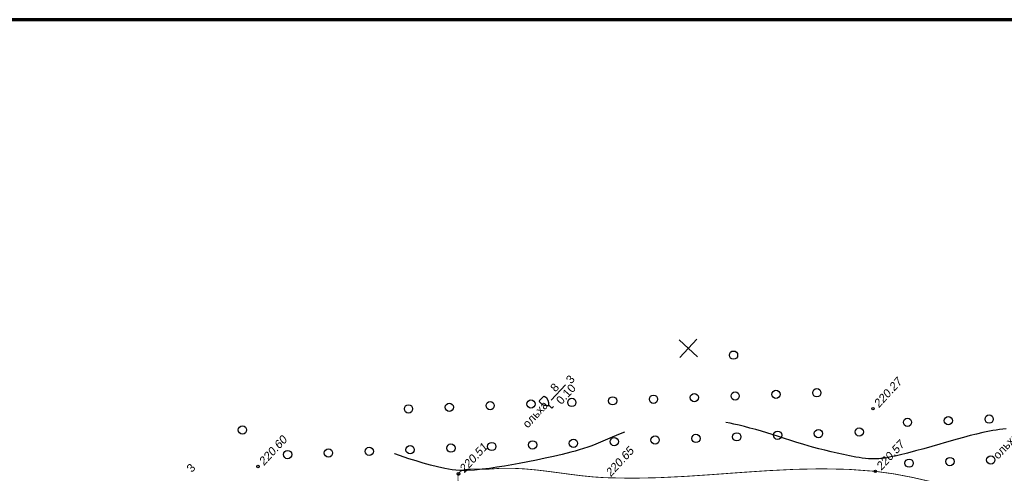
# Model space of a CAD drawing. Header units: millimetres. Extents: x -10 to 1169, y 1 to 1686.
# Tile 37 of 224: x 251 to 370, y 586 to 641. Entities that reach past the tile are written whole.
import ezdxf

# ---------------------------------------------------------------- set-up
doc = ezdxf.new("R2010")
doc.units = ezdxf.units.MM
doc.linetypes.add('AHIDDEN1', pattern=[2, 0.5, -1.5])
for name, color, linetype in [('CONTURS', 7, 'Continuous'), ('COORDS', 7, 'Continuous'), ('IZOLINES', 32, 'Continuous'), ('PDIGIT', 170, 'Continuous'), ('PICKETS', 7, 'Continuous'), ('Листы', 7, 'Continuous')]:
    doc.layers.add(name, color=color, linetype=linetype)
doc.styles.get("Standard").update_dxf_attribs({"font": 'arial.ttf'})

# ---------------------------------------------------------------- blocks, each defined once
blk = doc.blocks.new('372')
at = {"layer": 'CONTURS'}
blk.add_circle((0, 0), 1, dxfattribs=at)
blk = doc.blocks.new('390_2')
at = {"layer": 'CONTURS', "color": 7}
for p, q in [((0.7, 3.47), (-0.69, 3.47)), ((0, 1.06), (0, 0.03)), ((0.02, 0), (0.58, 0))]:
    blk.add_line(p, q, dxfattribs=at)
at = {"layer": 'CONTURS', "color": 7, "linetype": 'Continuous'}
for centre, radius, start, end in [((1.01, 2.72), 1.95, 167.2459, 239.376), ((-19.94, 7.46), 19.52, 347.2459, 347.6983), ((-0.65, 3.26), 0.22, 101.9408, 167.6983), ((-0.69, 3.45), 0.0195, 90, 101.9408), ((-1.01, 2.72), 1.95, 300.624, 12.7541), ((0.65, 3.26), 0.22, 12.3017, 76.9673), ((19.94, 7.46), 19.52, 192.3017, 192.7541)]:
    blk.add_arc(centre, radius, start, end, dxfattribs=at)

msp = doc.modelspace()

# ---------------------------------------------------------------- linework, layer by layer
at = {"layer": 'CONTURS'}
msp.add_lwpolyline([(315.19647, 594.80864), (316.91629, 596.66985)], dxfattribs=at)
at = {"layer": 'CONTURS', "linetype": 'AHIDDEN1', "const_width": 0.1, "flags": 128}
msp.add_lwpolyline([(257.97884, 563.64613), (258.39453, 563.97784), (258.80927, 564.31064), (259.22305, 564.64455), (259.63588, 564.97957), (260.04776, 565.31568), (260.45869, 565.65289), (260.86866, 565.99121), (261.27769, 566.33062), (261.68576, 566.67114), (262.09287, 567.01276), (263.28947, 568.03914), (264.46897, 569.0852), (265.6351, 570.14666), (266.7916, 571.21923), (267.94222, 572.29864), (269.09068, 573.38062), (270.24072, 574.46088), (271.39609, 575.53515), (272.56051, 576.59914), (273.73773, 577.64858), (273.9939, 577.87875), (274.24799, 578.11501), (274.50096, 578.35466), (274.7538, 578.595), (275.00749, 578.83332), (275.26299, 579.06692), (275.5213, 579.29308), (275.78339, 579.50912), (276.05024, 579.71232), (276.32282, 579.89998), (277.44485, 580.47796), (278.65848, 580.8432), (279.94675, 581.02726), (281.29271, 581.06169), (282.67941, 580.97805), (284.08992, 580.80791), (285.50727, 580.5828), (286.91452, 580.3343), (288.29473, 580.09395), (289.63094, 579.89331), (290.95286, 579.66175), (292.26205, 579.33127), (293.56202, 578.92927), (294.85623, 578.48313), (296.14817, 578.02024), (297.44132, 577.56798), (298.73916, 577.15376), (300.04518, 576.80494), (301.36284, 576.54893), (302.69565, 576.41311), (303.11617, 576.37865), (303.57248, 576.32239), (304.04952, 576.25579), (304.53219, 576.1903), (305.00543, 576.13741), (305.45416, 576.10856), (305.86329, 576.11523), (306.21777, 576.16887), (306.5025, 576.28095), (306.7024, 576.46294), (306.7995, 576.67242), (306.84598, 576.93294), (306.84927, 577.23505), (306.81679, 577.56925), (306.75596, 577.92609), (306.6742, 578.29608), (306.57894, 578.66976), (306.4776, 579.03765), (306.3776, 579.39029), (306.28636, 579.71819), (306.12929, 580.17619), (305.91991, 580.61886), (305.67244, 581.05024), (305.4011, 581.4744), (305.12012, 581.89539), (304.84372, 582.31726), (304.58614, 582.74405), (304.36159, 583.17983), (304.1843, 583.62864), (304.0685, 584.09453), (304.03715, 584.27468), (304.00376, 584.46346), (303.97084, 584.65761), (303.94091, 584.85389), (303.91646, 585.04902), (303.90001, 585.23974), (303.89407, 585.42279), (303.90114, 585.59492), (303.92373, 585.75286), (303.96435, 585.89335), (304.12085, 586.12776), (304.36815, 586.29126), (304.69025, 586.39571), (305.07116, 586.45299), (305.49488, 586.47497), (305.94541, 586.47352), (306.40674, 586.46053), (306.86289, 586.44785), (307.29785, 586.44736), (307.69563, 586.47095), (309.08672, 586.56658), (310.48106, 586.57107), (311.87811, 586.50195), (313.27732, 586.37674), (314.67818, 586.21299), (316.08013, 586.02823), (317.48265, 585.83999), (318.8852, 585.66581), (320.28724, 585.52323), (321.68825, 585.42978), (324.9638, 585.36266), (328.24627, 585.43018), (331.53319, 585.59385), (334.82208, 585.81519), (338.11045, 586.0557), (341.39582, 586.27688), (344.67573, 586.44026), (347.94769, 586.50733), (351.20921, 586.4396), (354.45783, 586.19859), (356.70954, 585.89058), (358.95246, 585.46322), (361.18886, 584.95032), (363.42105, 584.38568), (365.65131, 583.80311), (367.88194, 583.23641), (370.11522, 582.7194), (372.35345, 582.28586), (374.59891, 581.96962), (376.85391, 581.80448), (378.45994, 581.79303), (380.06946, 581.85832), (381.68187, 581.98304), (383.29658, 582.14989), (384.913, 582.34158), (386.53055, 582.54079), (388.14863, 582.73023), (389.76667, 582.89259), (391.38406, 583.01057), (393.00023, 583.06687), (394.89821, 582.99079), (396.8236, 582.7543), (398.76475, 582.41376), (400.70998, 582.02555), (402.64764, 581.64605), (404.56604, 581.33164), (406.45353, 581.13868), (408.29844, 581.12356), (410.0891, 581.34266), (411.81385, 581.85234), (412.44237, 582.12567), (413.06233, 582.43596), (413.67504, 582.77696), (414.28187, 583.14242), (414.88415, 583.52611), (415.48321, 583.92178), (416.08039, 584.32319), (416.67705, 584.7241), (417.27451, 585.11826), (417.87412, 585.49944), (418.53276, 585.89963), (419.19844, 586.2922), (419.86763, 586.68123), (420.53683, 587.07077), (421.20253, 587.46489), (421.86123, 587.86765), (422.50941, 588.28311), (423.14356, 588.71534), (423.76018, 589.16839), (424.35576, 589.64633), (424.89263, 590.10981), (425.41842, 590.58658), (425.9331, 591.07666), (426.4367, 591.58004), (426.92919, 592.09671), (427.4106, 592.62668), (427.8809, 593.16996), (428.34011, 593.72653), (428.78823, 594.29641), (429.22525, 594.87958)], dxfattribs=at)
at = {"layer": 'COORDS', "lineweight": -2}
for p, q in [((332.91358, 600.07853), (330.71022, 602.1145)), ((330.79391, 599.99484), (332.82989, 602.1982))]:
    msp.add_line(p, q, dxfattribs=at)
at = {"layer": 'IZOLINES'}
for points in [[(370.28161, 591.34259), (369.87993, 591.29958), (369.47923, 591.24865), (369.07959, 591.19035), (368.68105, 591.12521), (368.28362, 591.05376), (367.4922, 590.89406), (366.70504, 590.71522), (365.92161, 590.52102), (365.14128, 590.31496), (364.36331, 590.10026), (362.81153, 589.65625), (362.28266, 589.50307), (362.28128, 589.50388), (360.31413, 588.93974), (359.32774, 588.66779), (358.33847, 588.40674), (357.34525, 588.16179), (356.84659, 588.04814), (356.34613, 587.94301), (355.84348, 587.8497), (355.33827, 587.77335), (355.10397, 587.74576), (354.8691, 587.72414), (354.63481, 587.70932), (354.40038, 587.70171), (354.4003, 587.70171), (354.40026, 587.70282), (354.01447, 587.70512), (353.62955, 587.72664), (353.24591, 587.76285), (352.86359, 587.81032), (352.48247, 587.86627), (352.1024, 587.92871), (351.34491, 588.06794), (350.59026, 588.22144), (349.83806, 588.3863), (349.08824, 588.56138), (348.34083, 588.74631), (347.59592, 588.94087), (346.85353, 589.14469), (345.79537, 589.451), (345.80394, 589.44844), (344.81899, 589.74742), (342.85547, 590.36588), (341.96218, 590.64768), (341.95999, 590.64837), (341.96225, 590.64895), (340.66025, 591.04637), (339.97833, 591.24547), (339.2698, 591.44269), (339.25892, 591.44563), (339.25891, 591.44563), (339.25934, 591.4457), (338.6117, 591.61541), (337.96152, 591.77476), (337.30863, 591.92223), (336.85288, 592.01712), (336.36297, 592.11127), (336.34886, 592.11385), (336.34885, 592.11386), (336.34883, 592.11386)], [(324.05669, 590.95693), (323.56137, 590.75544), (322.57783, 590.3358), (320.61171, 589.49523), (320.11357, 589.30153), (319.61133, 589.11903), (319.10502, 588.94846), (318.59506, 588.78948), (318.08204, 588.64095), (317.56656, 588.50135), (316.53047, 588.24278), (315.48988, 588.00334), (314.44652, 587.77649), (313.40118, 587.55903), (311.30551, 587.15011), (309.51703, 586.83486), (308.62036, 586.69206), (307.72182, 586.56219), (306.82117, 586.44896), (305.91825, 586.35835), (305.01327, 586.30048), (304.56016, 586.28946), (304.10735, 586.29641), (303.65616, 586.32815), (303.20739, 586.38218), (302.76101, 586.45216), (302.31685, 586.53451), (301.43487, 586.72789), (300.56014, 586.95064), (299.69152, 587.19548), (298.82801, 587.45742), (297.9688, 587.73295), (296.26126, 588.31572), (296.20507, 588.33559)]]:
    msp.add_lwpolyline(points, dxfattribs=at)
at = {"layer": 'PICKETS', "color": 7, "lineweight": -2}
for centre in [(354.16725, 593.7909), (279.67649, 586.77992), (303.96435, 585.89335), (354.45783, 586.19859)]:
    msp.add_circle(centre, 0.15, dxfattribs=at)
at = {"layer": 'Листы', "lineweight": 70, "ltscale": 200}
msp.add_lwpolyline([(1155.72418, 640.88588), (190.70556, 640.88588), (190.70556, 355.00582), (1155.72418, 355.00582)], close=True, dxfattribs=at)

# ---------------------------------------------------------------- block references
at = {"layer": 'CONTURS', "lineweight": -2, "xscale": 0.5, "yscale": 0.5, "zscale": 0.5, "rotation": 47.26113010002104}
for name, p in [('372', (337.27888, 600.26976)), ('372', (347.36596, 595.71444)), ('390_2', (315.27887, 593.83934)), ('372', (317.69059, 594.54272)), ('372', (322.63649, 594.73801)), ('372', (327.58238, 594.9333)), ('372', (332.52828, 595.12858)), ('372', (337.47417, 595.32387)), ('372', (342.42006, 595.51916)), ('372', (297.90702, 593.76157)), ('372', (302.85291, 593.95686)), ('372', (307.79881, 594.15215)), ('372', (312.7447, 594.34744)), ('372', (358.34937, 592.13358)), ('372', (363.29526, 592.32886)), ('372', (368.24116, 592.52415)), ('372', (277.79407, 591.20454)), ('372', (352.50714, 590.96384)), ('372', (322.83178, 589.79212)), ('372', (327.77767, 589.9874)), ('372', (332.72356, 590.18269)), ('372', (337.66946, 590.37798)), ('372', (342.61535, 590.57326)), ('372', (347.56124, 590.76855)), ('372', (293.15641, 588.62039)), ('372', (298.10231, 588.81568)), ('372', (303.0482, 589.01097)), ('372', (307.99409, 589.20625)), ('372', (312.93999, 589.40154)), ('372', (317.88588, 589.59683)), ('372', (283.26463, 588.22982)), ('372', (288.21052, 588.42511)), ('372', (363.49055, 587.38297)), ('372', (368.43644, 587.57826)), ('372', (358.54466, 587.18768))]:
    msp.add_blockref(name, p, dxfattribs=at)

# ---------------------------------------------------------------- texts
at = {"layer": 'CONTURS', "lineweight": -2}
for s, p in [('3', (317.60832, 596.71917)), ('8', (315.70919, 595.73673)), ('0.10', (316.41983, 594.20834)), ('ольха', (312.34982, 591.36047)), ('ольха', (369.33125, 587.58418)), ('3', (271.66095, 585.99351))]:
    msp.add_text(s, height=1, rotation=47.2611301, dxfattribs=at).set_placement(p)
at = {"layer": 'PDIGIT', "color": 7, "lineweight": -2, "oblique": 10}
for s, p in [('220.27', (354.87381, 593.8188)), ('220.60', (280.38305, 586.80782)), ('220.51', (304.6709, 585.92124)), ('220.57', (355.16439, 586.22649)), ('220.65', (322.39481, 585.45768))]:
    msp.add_text(s, height=1, rotation=47.2611301, dxfattribs=at).set_placement(p)

doc.saveas('drawing.dxf')
